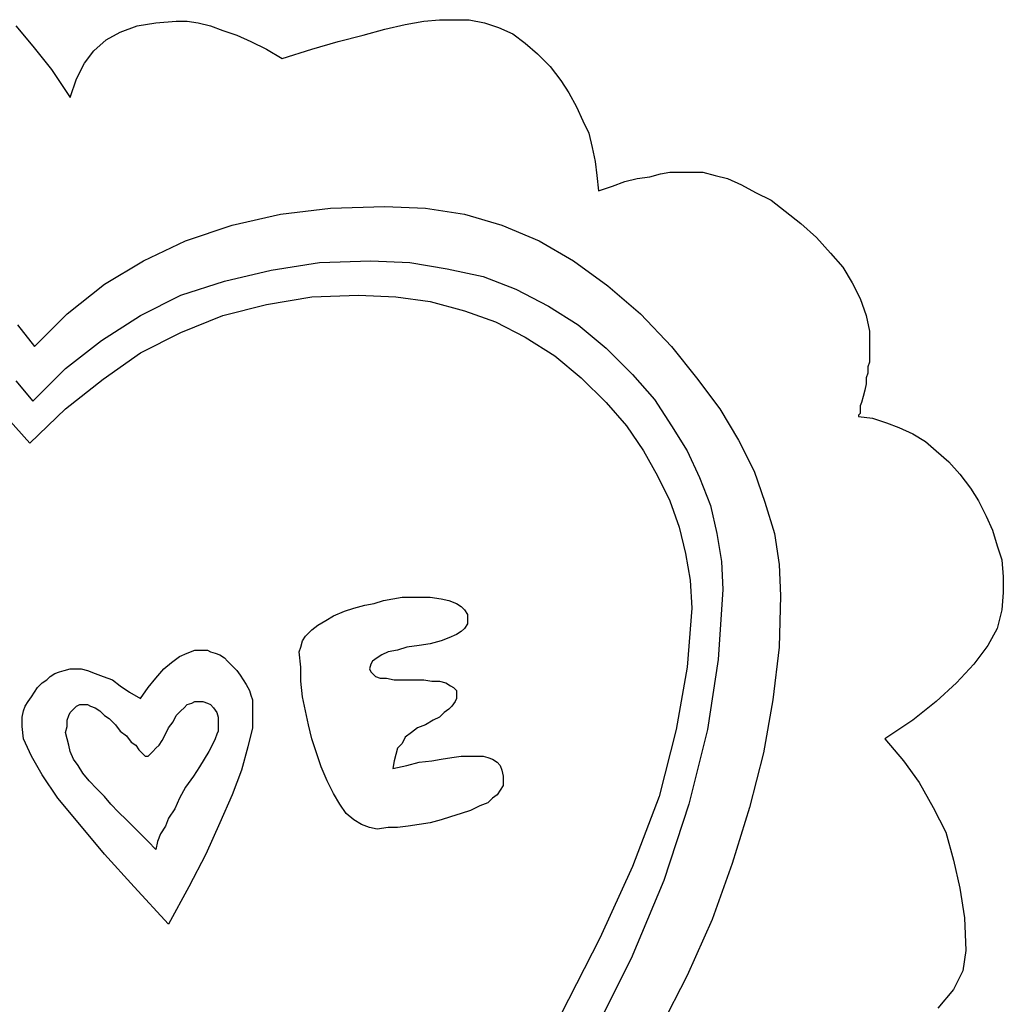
# Model space of a CAD drawing. Extents: x 0.1 to 26.3, y 0 to 2.6.
# Tile 28 of 28: x 25.1 to 26.3, y 1.3 to 2.5. Entities that reach past the tile are written whole.
import ezdxf

# ---------------------------------------------------------------- set-up
doc = ezdxf.new("R2010")
doc.units = 0

msp = doc.modelspace()

# ---------------------------------------------------------------- linework, layer by layer
at = {"color": 0}
for p, q in [((25.23242, 2.519531, 0.5), (25.25781, 2.521484, 0.5)), ((25.25781, 2.521484, 0.5), (25.27148, 2.521484, 0.5)), ((25.27148, 2.521484, 0.5), (25.28516, 2.519531, 0.5)), ((25.54492, 2.517578, 0.5), (25.56836, 2.521484, 0.5)), ((25.56836, 2.521484, 0.5), (25.58789, 2.523438, 0.5)), ((25.58789, 2.523438, 0.5), (25.60352, 2.523438, 0.5)), ((25.60352, 2.523438, 0.5), (25.625, 2.523438, 0.5)), ((25.625, 2.523438, 0.5), (25.64453, 2.519531, 0.5)), ((25.05664, 2.515625, 0.5), (25.07813, 2.490234, 0.5)), ((25.16992, 2.498047, 0.5), (25.1875, 2.507813, 0.5)), ((25.1875, 2.507813, 0.5), (25.20898, 2.515625, 0.5)), ((25.20898, 2.515625, 0.5), (25.23242, 2.519531, 0.5)), ((25.28516, 2.519531, 0.5), (25.30078, 2.515625, 0.5)), ((25.30078, 2.515625, 0.5), (25.31641, 2.509766, 0.5)), ((25.31641, 2.509766, 0.5), (25.33398, 2.503906, 0.5)), ((25.49219, 2.503906, 0.5), (25.51953, 2.511719, 0.5)), ((25.51953, 2.511719, 0.5), (25.54492, 2.517578, 0.5)), ((25.64453, 2.519531, 0.5), (25.66211, 2.513672, 0.5)), ((25.66211, 2.513672, 0.5), (25.67969, 2.505859, 0.5)), ((25.1543, 2.484375, 0.5), (25.16992, 2.498047, 0.5)), ((25.33398, 2.503906, 0.5), (25.35156, 2.496094, 0.5)), ((25.35156, 2.496094, 0.5), (25.37109, 2.486328, 0.5)), ((25.42773, 2.486328, 0.5), (25.46094, 2.496094, 0.5)), ((25.46094, 2.496094, 0.5), (25.49219, 2.503906, 0.5)), ((25.67969, 2.505859, 0.5), (25.69531, 2.494141, 0.5)), ((25.07813, 2.490234, 0.5), (25.10156, 2.460938, 0.5)), ((25.14258, 2.46875, 0.5), (25.1543, 2.484375, 0.5)), ((25.37109, 2.486328, 0.5), (25.39063, 2.474609, 0.5)), ((25.39063, 2.474609, 0.5), (25.42773, 2.486328, 0.5)), ((25.69531, 2.494141, 0.5), (25.71094, 2.480469, 0.5)), ((25.71094, 2.480469, 0.5), (25.72656, 2.464844, 0.5)), ((25.10156, 2.460938, 0.5), (25.125, 2.425781, 0.5)), ((25.13281, 2.449219, 0.5), (25.14258, 2.46875, 0.5)), ((25.72656, 2.464844, 0.5), (25.74023, 2.447266, 0.5)), ((25.125, 2.425781, 0.5), (25.13281, 2.449219, 0.5)), ((25.74023, 2.447266, 0.5), (25.75, 2.431641, 0.5)), ((25.75, 2.431641, 0.5), (25.75977, 2.414063, 0.5)), ((25.75977, 2.414063, 0.5), (25.76758, 2.396484, 0.5)), ((25.76758, 2.396484, 0.5), (25.77539, 2.380859, 0.5)), ((25.77539, 2.380859, 0.5), (25.7793, 2.363281, 0.5)), ((25.7793, 2.363281, 0.5), (25.7832, 2.345703, 0.5)), ((25.7832, 2.345703, 0.5), (25.78516, 2.328125, 0.5)), ((25.78516, 2.328125, 0.5), (25.78711, 2.308594, 0.5)), ((25.82031, 2.320313, 0.5), (25.83594, 2.324219, 0.5)), ((25.83594, 2.324219, 0.5), (25.85156, 2.326172, 0.5)), ((25.85156, 2.326172, 0.5), (25.86523, 2.330078, 0.5)), ((25.86523, 2.330078, 0.5), (25.87695, 2.332031, 0.5)), ((25.87695, 2.332031, 0.5), (25.89063, 2.332031, 0.5)), ((25.89063, 2.332031, 0.5), (25.90039, 2.332031, 0.5)), ((25.90039, 2.332031, 0.5), (25.91797, 2.332031, 0.5)), ((25.91797, 2.332031, 0.5), (25.93359, 2.328125, 0.5)), ((25.93359, 2.328125, 0.5), (25.94922, 2.324219, 0.5)), ((25.94922, 2.324219, 0.5), (25.9668, 2.316406, 0.5)), ((25.78711, 2.308594, 0.5), (25.80469, 2.314453, 0.5)), ((25.80469, 2.314453, 0.5), (25.82031, 2.320313, 0.5)), ((25.9668, 2.316406, 0.5), (25.98438, 2.306641, 0.5)), ((25.98438, 2.306641, 0.5), (26.00391, 2.296875, 0.5)), ((25.38867, 2.279297, 0.5), (25.45117, 2.287109, 0.5)), ((25.45117, 2.287109, 0.5), (25.51953, 2.289063, 0.5)), ((25.51953, 2.289063, 0.5), (25.57031, 2.287109, 0.5)), ((25.57031, 2.287109, 0.5), (25.61914, 2.279297, 0.5)), ((26.00391, 2.296875, 0.5), (26.02148, 2.283203, 0.5)), ((25.32813, 2.265625, 0.5), (25.38867, 2.279297, 0.5)), ((25.61914, 2.279297, 0.5), (25.66602, 2.265625, 0.5)), ((26.02148, 2.283203, 0.5), (26.04102, 2.267578, 0.5)), ((25.26953, 2.246094, 0.5), (25.32813, 2.265625, 0.5)), ((25.66602, 2.265625, 0.5), (25.71289, 2.246094, 0.5)), ((26.04102, 2.267578, 0.5), (26.06055, 2.25, 0.5)), ((26.06055, 2.25, 0.5), (26.07813, 2.230469, 0.5)), ((25.2168, 2.220703, 0.5), (25.26953, 2.246094, 0.5)), ((25.71289, 2.246094, 0.5), (25.75586, 2.220703, 0.5)), ((26.07813, 2.230469, 0.5), (26.09375, 2.212891, 0.5)), ((25.16797, 2.191406, 0.5), (25.2168, 2.220703, 0.5)), ((25.37695, 2.208984, 0.5), (25.4375, 2.21875, 0.5)), ((25.4375, 2.21875, 0.5), (25.50195, 2.220703, 0.5)), ((25.50195, 2.220703, 0.5), (25.55078, 2.21875, 0.5)), ((25.55078, 2.21875, 0.5), (25.59766, 2.210938, 0.5)), ((25.75586, 2.220703, 0.5), (25.79883, 2.189453, 0.5)), ((26.09375, 2.212891, 0.5), (26.10547, 2.193359, 0.5)), ((25.31836, 2.195313, 0.5), (25.37695, 2.208984, 0.5)), ((25.59766, 2.210938, 0.5), (25.64258, 2.201172, 0.5)), ((25.64258, 2.201172, 0.5), (25.68359, 2.185547, 0.5)), ((25.12109, 2.154297, 0.5), (25.16797, 2.191406, 0.5)), ((25.26367, 2.177734, 0.5), (25.31836, 2.195313, 0.5)), ((25.79883, 2.189453, 0.5), (25.83984, 2.154297, 0.5)), ((26.10547, 2.193359, 0.5), (26.11523, 2.173828, 0.5)), ((25.21289, 2.152344, 0.5), (25.26367, 2.177734, 0.5)), ((25.37109, 2.166016, 0.5), (25.42773, 2.175781, 0.5)), ((25.42773, 2.175781, 0.5), (25.48633, 2.177734, 0.5)), ((25.48633, 2.177734, 0.5), (25.5332, 2.175781, 0.5)), ((25.5332, 2.175781, 0.5), (25.57617, 2.169922, 0.5)), ((25.68359, 2.185547, 0.5), (25.72461, 2.164063, 0.5)), ((25.31641, 2.152344, 0.5), (25.37109, 2.166016, 0.5)), ((25.57617, 2.169922, 0.5), (25.61914, 2.158203, 0.5)), ((25.72461, 2.164063, 0.5), (25.76172, 2.140625, 0.5)), ((26.11523, 2.173828, 0.5), (26.12305, 2.152344, 0.5)), ((25.08008, 2.113281, 0.5), (25.12109, 2.154297, 0.5)), ((25.16406, 2.121094, 0.5), (25.21289, 2.152344, 0.5)), ((25.26367, 2.130859, 0.5), (25.31641, 2.152344, 0.5)), ((25.61914, 2.158203, 0.5), (25.6582, 2.144531, 0.5)), ((25.83984, 2.154297, 0.5), (25.87891, 2.113281, 0.5)), ((26.12305, 2.152344, 0.5), (26.12695, 2.132813, 0.5)), ((25.05859, 2.140625, 0.5), (25.08008, 2.113281, 0.5)), ((25.6582, 2.144531, 0.5), (25.69531, 2.125, 0.5)), ((25.76172, 2.140625, 0.5), (25.79688, 2.111328, 0.5)), ((25.21289, 2.105469, 0.5), (25.26367, 2.130859, 0.5)), ((25.69531, 2.125, 0.5), (25.73242, 2.101563, 0.5)), ((26.12695, 2.132813, 0.5), (26.12695, 2.111328, 0.5)), ((25.11914, 2.085938, 0.5), (25.16406, 2.121094, 0.5)), ((25.87891, 2.113281, 0.5), (25.91016, 2.074219, 0.5)), ((25.16602, 2.072266, 0.5), (25.21289, 2.105469, 0.5)), ((25.73242, 2.101563, 0.5), (25.76563, 2.074219, 0.5)), ((25.79688, 2.111328, 0.5), (25.83008, 2.078125, 0.5)), ((26.12695, 2.111328, 0.5), (26.12695, 2.105469, 0.5)), ((26.12695, 2.105469, 0.5), (26.12695, 2.099609, 0.5)), ((26.12695, 2.09375, 0.5), (26.125, 2.087891, 0.5)), ((26.125, 2.087891, 0.5), (26.125, 2.080078, 0.5)), ((26.12695, 2.099609, 0.5), (26.12695, 2.09375, 0.5)), ((25.07813, 2.044922, 0.5), (25.11914, 2.085938, 0.5)), ((25.83008, 2.078125, 0.5), (25.85742, 2.046875, 0.5)), ((26.125, 2.080078, 0.5), (26.12305, 2.074219, 0.5)), ((25.05664, 2.070313, 0.5), (25.07813, 2.044922, 0.5)), ((25.11914, 2.035156, 0.5), (25.16602, 2.072266, 0.5)), ((25.76563, 2.074219, 0.5), (25.79688, 2.042969, 0.5)), ((25.91016, 2.074219, 0.5), (25.93945, 2.035156, 0.5)), ((26.12305, 2.066406, 0.5), (26.12109, 2.058594, 0.5)), ((26.12305, 2.074219, 0.5), (26.12305, 2.066406, 0.5)), ((26.11914, 2.050781, 0.5), (26.11719, 2.042969, 0.5)), ((26.12109, 2.058594, 0.5), (26.11914, 2.050781, 0.5)), ((25.79688, 2.042969, 0.5), (25.82227, 2.013672, 0.5)), ((25.85742, 2.046875, 0.5), (25.87891, 2.013672, 0.5)), ((26.11719, 2.042969, 0.5), (26.11523, 2.039063, 0.5)), ((26.11523, 2.039063, 0.5), (26.11523, 2.033203, 0.5)), ((25.03516, 2.035156, 0.5), (25.07422, 1.992188, 0.5)), ((25.07422, 1.992188, 0.5), (25.11914, 2.035156, 0.5)), ((25.93945, 2.035156, 0.5), (25.96289, 1.996094, 0.5)), ((26.11523, 2.029297, 0.5), (26.11328, 2.027344, 0.5)), ((26.11328, 2.027344, 0.5), (26.11328, 2.025391, 0.5)), ((26.11523, 2.033203, 0.5), (26.11523, 2.029297, 0.5)), ((25.82227, 2.013672, 0.5), (25.84375, 1.982422, 0.5)), ((25.87891, 2.013672, 0.5), (25.89844, 1.982422, 0.5)), ((26.11328, 2.025391, 0.5), (26.11328, 2.025391, 0.5)), ((26.11328, 2.025391, 0.5), (26.13086, 2.023438, 0.5)), ((26.13086, 2.023438, 0.5), (26.14844, 2.017578, 0.5)), ((26.14844, 2.017578, 0.5), (26.16406, 2.011719, 0.5)), ((26.16406, 2.011719, 0.5), (26.18164, 2.003906, 0.5)), ((26.18164, 2.003906, 0.5), (26.19727, 1.994141, 0.5)), ((25.96289, 1.996094, 0.5), (25.98242, 1.957031, 0.5)), ((26.19727, 1.994141, 0.5), (26.21094, 1.982422, 0.5)), ((25.84375, 1.982422, 0.5), (25.86133, 1.951172, 0.5)), ((25.89844, 1.982422, 0.5), (25.91406, 1.949219, 0.5)), ((26.21094, 1.982422, 0.5), (26.22656, 1.96875, 0.5)), ((26.22656, 1.96875, 0.5), (26.24023, 1.953125, 0.5)), ((25.98242, 1.957031, 0.5), (25.99609, 1.917969, 0.5)), ((26.24023, 1.953125, 0.5), (26.25391, 1.935547, 0.5)), ((25.86133, 1.951172, 0.5), (25.87695, 1.919922, 0.5)), ((25.91406, 1.949219, 0.5), (25.92773, 1.914063, 0.5)), ((26.25391, 1.935547, 0.5), (26.26367, 1.919922, 0.5)), ((25.87695, 1.919922, 0.5), (25.88867, 1.886719, 0.5)), ((25.99609, 1.917969, 0.5), (26.00781, 1.878906, 0.5)), ((26.26367, 1.919922, 0.5), (26.27344, 1.900391, 0.5)), ((25.92773, 1.914063, 0.5), (25.93555, 1.878906, 0.5)), ((26.27344, 1.900391, 0.5), (26.28125, 1.882813, 0.5)), ((25.88867, 1.886719, 0.5), (25.89648, 1.853516, 0.5)), ((25.93555, 1.878906, 0.5), (25.94141, 1.84375, 0.5)), ((26.00781, 1.878906, 0.5), (26.01367, 1.839844, 0.5)), ((26.28125, 1.882813, 0.5), (26.28711, 1.863281, 0.5)), ((25.89648, 1.853516, 0.5), (25.90234, 1.820313, 0.5)), ((26.28711, 1.863281, 0.5), (26.29297, 1.845703, 0.5)), ((25.94141, 1.84375, 0.5), (25.94336, 1.808594, 0.5)), ((26.29297, 1.845703, 0.5), (26.29492, 1.824219, 0.5)), ((26.01367, 1.839844, 0.5), (26.01563, 1.800781, 0.5)), ((25.90234, 1.820313, 0.5), (25.9043, 1.785156, 0.5)), ((26.29492, 1.824219, 0.5), (26.29492, 1.804688, 0.5)), ((25.94336, 1.808594, 0.5), (25.9375, 1.720703, 0.5)), ((26.29492, 1.804688, 0.5), (26.29297, 1.783203, 0.5)), ((25.50586, 1.791016, 0.5), (25.51758, 1.794922, 0.5)), ((25.51758, 1.794922, 0.5), (25.5293, 1.796875, 0.5)), ((25.5293, 1.796875, 0.5), (25.54102, 1.798828, 0.5)), ((25.54102, 1.798828, 0.5), (25.55078, 1.798828, 0.5)), ((25.55078, 1.798828, 0.5), (25.5625, 1.798828, 0.5)), ((25.5625, 1.798828, 0.5), (25.57617, 1.798828, 0.5)), ((25.57617, 1.798828, 0.5), (25.58984, 1.796875, 0.5)), ((25.58984, 1.796875, 0.5), (25.59961, 1.794922, 0.5)), ((25.59961, 1.794922, 0.5), (25.60938, 1.791016, 0.5)), ((26.01563, 1.800781, 0.5), (26.01367, 1.736328, 0.5)), ((25.45508, 1.775391, 0.5), (25.46875, 1.78125, 0.5)), ((25.46875, 1.78125, 0.5), (25.48047, 1.785156, 0.5)), ((25.48047, 1.785156, 0.5), (25.49414, 1.789063, 0.5)), ((25.49414, 1.789063, 0.5), (25.50586, 1.791016, 0.5)), ((25.60938, 1.791016, 0.5), (25.61523, 1.787109, 0.5)), ((25.61523, 1.787109, 0.5), (25.61914, 1.783203, 0.5)), ((25.61914, 1.783203, 0.5), (25.62305, 1.777344, 0.5)), ((25.9043, 1.785156, 0.5), (25.89844, 1.710938, 0.5)), ((26.29297, 1.783203, 0.5), (26.28711, 1.759766, 0.5)), ((25.43555, 1.763672, 0.5), (25.44531, 1.769531, 0.5)), ((25.44531, 1.769531, 0.5), (25.45508, 1.775391, 0.5)), ((25.62305, 1.777344, 0.5), (25.62305, 1.769531, 0.5)), ((25.62305, 1.769531, 0.5), (25.62305, 1.765625, 0.5)), ((25.41992, 1.75, 0.5), (25.42773, 1.757813, 0.5)), ((25.42773, 1.757813, 0.5), (25.43555, 1.763672, 0.5)), ((25.61523, 1.755859, 0.5), (25.60938, 1.751953, 0.5)), ((25.61914, 1.759766, 0.5), (25.61523, 1.755859, 0.5)), ((25.62305, 1.765625, 0.5), (25.61914, 1.759766, 0.5)), ((26.28711, 1.759766, 0.5), (26.27539, 1.738281, 0.5)), ((25.41406, 1.736328, 0.5), (25.41602, 1.744141, 0.5)), ((25.41602, 1.744141, 0.5), (25.41992, 1.75, 0.5)), ((25.58984, 1.744141, 0.5), (25.57617, 1.740234, 0.5)), ((25.59961, 1.748047, 0.5), (25.58984, 1.744141, 0.5)), ((25.60938, 1.751953, 0.5), (25.59961, 1.748047, 0.5)), ((25.27148, 1.728516, 0.5), (25.28125, 1.732422, 0.5)), ((25.28125, 1.732422, 0.5), (25.29102, 1.732422, 0.5)), ((25.29102, 1.732422, 0.5), (25.29688, 1.732422, 0.5)), ((25.29688, 1.732422, 0.5), (25.30078, 1.730469, 0.5)), ((25.30078, 1.730469, 0.5), (25.30664, 1.728516, 0.5)), ((25.41211, 1.730469, 0.5), (25.41406, 1.736328, 0.5)), ((25.41406, 1.710938, 0.5), (25.41211, 1.730469, 0.5)), ((25.52344, 1.730469, 0.5), (25.51563, 1.726563, 0.5)), ((25.53516, 1.732422, 0.5), (25.52344, 1.730469, 0.5)), ((25.54688, 1.736328, 0.5), (25.53516, 1.732422, 0.5)), ((25.5625, 1.738281, 0.5), (25.54688, 1.736328, 0.5)), ((25.57617, 1.740234, 0.5), (25.5625, 1.738281, 0.5)), ((26.01367, 1.736328, 0.5), (26.00586, 1.669922, 0.5)), ((26.27539, 1.738281, 0.5), (26.25781, 1.714844, 0.5)), ((25.25195, 1.716797, 0.5), (25.26172, 1.724609, 0.5)), ((25.26172, 1.724609, 0.5), (25.27148, 1.728516, 0.5)), ((25.30664, 1.728516, 0.5), (25.3125, 1.726563, 0.5)), ((25.3125, 1.726563, 0.5), (25.31836, 1.722656, 0.5)), ((25.31836, 1.722656, 0.5), (25.32227, 1.71875, 0.5)), ((25.32227, 1.71875, 0.5), (25.32813, 1.712891, 0.5)), ((25.50391, 1.71875, 0.5), (25.50195, 1.714844, 0.5)), ((25.50977, 1.722656, 0.5), (25.50391, 1.71875, 0.5)), ((25.51563, 1.726563, 0.5), (25.50977, 1.722656, 0.5)), ((25.9375, 1.720703, 0.5), (25.92383, 1.632813, 0.5)), ((25.10547, 1.703125, 0.5), (25.11133, 1.705078, 0.5)), ((25.11133, 1.705078, 0.5), (25.11719, 1.707031, 0.5)), ((25.11719, 1.707031, 0.5), (25.125, 1.708984, 0.5)), ((25.125, 1.708984, 0.5), (25.13086, 1.708984, 0.5)), ((25.13086, 1.708984, 0.5), (25.13867, 1.708984, 0.5)), ((25.13867, 1.708984, 0.5), (25.14648, 1.707031, 0.5)), ((25.14648, 1.707031, 0.5), (25.15625, 1.703125, 0.5)), ((25.23242, 1.697266, 0.5), (25.24219, 1.708984, 0.5)), ((25.24219, 1.708984, 0.5), (25.25195, 1.716797, 0.5)), ((25.32813, 1.712891, 0.5), (25.33398, 1.707031, 0.5)), ((25.33398, 1.707031, 0.5), (25.33789, 1.701172, 0.5)), ((25.41406, 1.693359, 0.5), (25.41406, 1.710938, 0.5)), ((25.50195, 1.714844, 0.5), (25.5, 1.708984, 0.5)), ((25.5, 1.708984, 0.5), (25.50195, 1.705078, 0.5)), ((25.50195, 1.705078, 0.5), (25.50391, 1.703125, 0.5)), ((25.89844, 1.710938, 0.5), (25.88477, 1.632813, 0.5)), ((26.25781, 1.714844, 0.5), (26.23633, 1.691406, 0.5)), ((25.08984, 1.691406, 0.5), (25.0957, 1.695313, 0.5)), ((25.0957, 1.695313, 0.5), (25.09961, 1.699219, 0.5)), ((25.09961, 1.699219, 0.5), (25.10547, 1.703125, 0.5)), ((25.15625, 1.703125, 0.5), (25.16602, 1.699219, 0.5)), ((25.16602, 1.699219, 0.5), (25.17773, 1.695313, 0.5)), ((25.17773, 1.695313, 0.5), (25.1875, 1.6875, 0.5)), ((25.22266, 1.685547, 0.5), (25.23242, 1.697266, 0.5)), ((25.33789, 1.701172, 0.5), (25.3418, 1.695313, 0.5)), ((25.3418, 1.695313, 0.5), (25.3457, 1.689453, 0.5)), ((25.41602, 1.673828, 0.5), (25.41406, 1.693359, 0.5)), ((25.50391, 1.703125, 0.5), (25.50781, 1.699219, 0.5)), ((25.50781, 1.699219, 0.5), (25.51367, 1.697266, 0.5)), ((25.51367, 1.697266, 0.5), (25.52148, 1.697266, 0.5)), ((25.52148, 1.697266, 0.5), (25.53125, 1.695313, 0.5)), ((25.53125, 1.695313, 0.5), (25.54297, 1.695313, 0.5)), ((25.54297, 1.695313, 0.5), (25.55469, 1.695313, 0.5)), ((25.55469, 1.695313, 0.5), (25.56836, 1.695313, 0.5)), ((25.56836, 1.695313, 0.5), (25.57813, 1.693359, 0.5)), ((25.57813, 1.693359, 0.5), (25.58789, 1.693359, 0.5)), ((25.58789, 1.693359, 0.5), (25.5957, 1.691406, 0.5)), ((25.08008, 1.679688, 0.5), (25.08398, 1.685547, 0.5)), ((25.08398, 1.685547, 0.5), (25.08984, 1.691406, 0.5)), ((25.1875, 1.6875, 0.5), (25.19922, 1.679688, 0.5)), ((25.21289, 1.671875, 0.5), (25.22266, 1.685547, 0.5)), ((25.3457, 1.689453, 0.5), (25.34961, 1.681641, 0.5)), ((25.34961, 1.681641, 0.5), (25.35156, 1.675781, 0.5)), ((25.5957, 1.691406, 0.5), (25.60156, 1.6875, 0.5)), ((25.60156, 1.6875, 0.5), (25.60547, 1.685547, 0.5)), ((25.60547, 1.685547, 0.5), (25.60938, 1.681641, 0.5)), ((25.60938, 1.681641, 0.5), (25.60938, 1.675781, 0.5)), ((26.23633, 1.691406, 0.5), (26.21094, 1.667969, 0.5)), ((25.06836, 1.662109, 0.5), (25.07227, 1.667969, 0.5)), ((25.07227, 1.667969, 0.5), (25.07617, 1.673828, 0.5)), ((25.07617, 1.673828, 0.5), (25.08008, 1.679688, 0.5)), ((25.19922, 1.679688, 0.5), (25.21289, 1.671875, 0.5)), ((25.27734, 1.666016, 0.5), (25.28125, 1.667969, 0.5)), ((25.28125, 1.667969, 0.5), (25.28516, 1.667969, 0.5)), ((25.28516, 1.667969, 0.5), (25.29102, 1.667969, 0.5)), ((25.29102, 1.667969, 0.5), (25.29688, 1.666016, 0.5)), ((25.35156, 1.675781, 0.5), (25.35352, 1.669922, 0.5)), ((25.35352, 1.669922, 0.5), (25.35352, 1.662109, 0.5)), ((25.41992, 1.65625, 0.5), (25.41602, 1.673828, 0.5)), ((25.60742, 1.667969, 0.5), (25.60352, 1.662109, 0.5)), ((25.60938, 1.671875, 0.5), (25.60742, 1.667969, 0.5)), ((25.60938, 1.675781, 0.5), (25.60938, 1.671875, 0.5)), ((26.00586, 1.669922, 0.5), (25.99414, 1.603516, 0.5)), ((26.21094, 1.667969, 0.5), (26.18164, 1.644531, 0.5)), ((25.06445, 1.648438, 0.5), (25.06641, 1.65625, 0.5)), ((25.06641, 1.65625, 0.5), (25.06836, 1.662109, 0.5)), ((25.125, 1.654297, 0.5), (25.12891, 1.658203, 0.5)), ((25.12891, 1.658203, 0.5), (25.13281, 1.662109, 0.5)), ((25.13281, 1.662109, 0.5), (25.13672, 1.664063, 0.5)), ((25.13672, 1.664063, 0.5), (25.14063, 1.664063, 0.5)), ((25.14063, 1.664063, 0.5), (25.14648, 1.664063, 0.5)), ((25.14648, 1.664063, 0.5), (25.15039, 1.662109, 0.5)), ((25.15039, 1.662109, 0.5), (25.15625, 1.660156, 0.5)), ((25.15625, 1.660156, 0.5), (25.16211, 1.65625, 0.5)), ((25.16211, 1.65625, 0.5), (25.16797, 1.650391, 0.5)), ((25.25781, 1.650391, 0.5), (25.26367, 1.65625, 0.5)), ((25.26367, 1.65625, 0.5), (25.26758, 1.660156, 0.5)), ((25.26758, 1.660156, 0.5), (25.27148, 1.664063, 0.5)), ((25.27148, 1.664063, 0.5), (25.27734, 1.666016, 0.5)), ((25.29688, 1.666016, 0.5), (25.30078, 1.664063, 0.5)), ((25.30078, 1.664063, 0.5), (25.30469, 1.660156, 0.5)), ((25.30469, 1.660156, 0.5), (25.30859, 1.654297, 0.5)), ((25.35352, 1.662109, 0.5), (25.35352, 1.65625, 0.5)), ((25.35352, 1.65625, 0.5), (25.35352, 1.634766, 0.5)), ((25.42383, 1.638672, 0.5), (25.41992, 1.65625, 0.5)), ((25.59961, 1.658203, 0.5), (25.59375, 1.654297, 0.5)), ((25.60352, 1.662109, 0.5), (25.59961, 1.658203, 0.5)), ((25.06445, 1.642578, 0.5), (25.06445, 1.648438, 0.5)), ((25.12109, 1.644531, 0.5), (25.12305, 1.650391, 0.5)), ((25.12109, 1.636719, 0.5), (25.12109, 1.644531, 0.5)), ((25.12305, 1.650391, 0.5), (25.125, 1.654297, 0.5)), ((25.16797, 1.650391, 0.5), (25.17383, 1.646484, 0.5)), ((25.17383, 1.646484, 0.5), (25.18164, 1.638672, 0.5)), ((25.25391, 1.642578, 0.5), (25.25781, 1.650391, 0.5)), ((25.30859, 1.654297, 0.5), (25.31055, 1.648438, 0.5)), ((25.31055, 1.648438, 0.5), (25.31055, 1.642578, 0.5)), ((25.58008, 1.644531, 0.5), (25.57031, 1.638672, 0.5)), ((25.58789, 1.648438, 0.5), (25.58008, 1.644531, 0.5)), ((25.59375, 1.654297, 0.5), (25.58789, 1.648438, 0.5)), ((26.18164, 1.644531, 0.5), (26.14648, 1.621094, 0.5)), ((25.06445, 1.636719, 0.5), (25.06445, 1.642578, 0.5)), ((25.06641, 1.621094, 0.5), (25.06445, 1.636719, 0.5)), ((25.11914, 1.628906, 0.5), (25.12109, 1.636719, 0.5)), ((25.18164, 1.638672, 0.5), (25.1875, 1.630859, 0.5)), ((25.1875, 1.630859, 0.5), (25.19531, 1.625, 0.5)), ((25.24414, 1.626953, 0.5), (25.24805, 1.634766, 0.5)), ((25.24805, 1.634766, 0.5), (25.25391, 1.642578, 0.5)), ((25.31055, 1.630859, 0.5), (25.30859, 1.626953, 0.5)), ((25.31055, 1.642578, 0.5), (25.31055, 1.632813, 0.5)), ((25.31055, 1.632813, 0.5), (25.31055, 1.630859, 0.5)), ((25.35352, 1.634766, 0.5), (25.34766, 1.611328, 0.5)), ((25.42773, 1.621094, 0.5), (25.42383, 1.638672, 0.5)), ((25.56055, 1.634766, 0.5), (25.55273, 1.628906, 0.5)), ((25.57031, 1.638672, 0.5), (25.56055, 1.634766, 0.5)), ((25.88477, 1.632813, 0.5), (25.86328, 1.548828, 0.5)), ((25.92383, 1.632813, 0.5), (25.90039, 1.539063, 0.5)), ((25.07617, 1.599609, 0.5), (25.06641, 1.621094, 0.5)), ((25.12109, 1.621094, 0.5), (25.11914, 1.628906, 0.5)), ((25.12305, 1.613281, 0.5), (25.12109, 1.621094, 0.5)), ((25.19531, 1.625, 0.5), (25.20117, 1.617188, 0.5)), ((25.23633, 1.613281, 0.5), (25.24023, 1.619141, 0.5)), ((25.24023, 1.619141, 0.5), (25.24414, 1.626953, 0.5)), ((25.30664, 1.621094, 0.5), (25.30273, 1.613281, 0.5)), ((25.30859, 1.626953, 0.5), (25.30664, 1.621094, 0.5)), ((25.43359, 1.603516, 0.5), (25.42773, 1.621094, 0.5)), ((25.54492, 1.623047, 0.5), (25.54102, 1.615234, 0.5)), ((25.55273, 1.628906, 0.5), (25.54492, 1.623047, 0.5)), ((26.14648, 1.621094, 0.5), (26.16992, 1.59375, 0.5)), ((25.125, 1.605469, 0.5), (25.12305, 1.613281, 0.5)), ((25.20117, 1.617188, 0.5), (25.20703, 1.613281, 0.5)), ((25.20703, 1.613281, 0.5), (25.21094, 1.607422, 0.5)), ((25.21094, 1.607422, 0.5), (25.21484, 1.603516, 0.5)), ((25.22852, 1.605469, 0.5), (25.23242, 1.609375, 0.5)), ((25.23242, 1.609375, 0.5), (25.23633, 1.613281, 0.5)), ((25.30273, 1.613281, 0.5), (25.29883, 1.605469, 0.5)), ((25.34766, 1.611328, 0.5), (25.33984, 1.582031, 0.5)), ((25.53516, 1.609375, 0.5), (25.5332, 1.601563, 0.5)), ((25.54102, 1.615234, 0.5), (25.53516, 1.609375, 0.5)), ((25.08984, 1.576172, 0.5), (25.07617, 1.599609, 0.5)), ((25.12891, 1.595703, 0.5), (25.125, 1.605469, 0.5)), ((25.13477, 1.587891, 0.5), (25.12891, 1.595703, 0.5)), ((25.21484, 1.603516, 0.5), (25.2168, 1.601563, 0.5)), ((25.2168, 1.601563, 0.5), (25.21875, 1.599609, 0.5)), ((25.21875, 1.599609, 0.5), (25.2207, 1.599609, 0.5)), ((25.2207, 1.599609, 0.5), (25.22266, 1.599609, 0.5)), ((25.22266, 1.599609, 0.5), (25.22461, 1.601563, 0.5)), ((25.22461, 1.601563, 0.5), (25.22852, 1.605469, 0.5)), ((25.29297, 1.595703, 0.5), (25.28711, 1.585938, 0.5)), ((25.29883, 1.605469, 0.5), (25.29297, 1.595703, 0.5)), ((25.43945, 1.585938, 0.5), (25.43359, 1.603516, 0.5)), ((25.53125, 1.59375, 0.5), (25.5293, 1.583984, 0.5)), ((25.5332, 1.601563, 0.5), (25.53125, 1.59375, 0.5)), ((25.5625, 1.591797, 0.5), (25.57813, 1.59375, 0.5)), ((25.57813, 1.59375, 0.5), (25.58984, 1.595703, 0.5)), ((25.58984, 1.595703, 0.5), (25.60352, 1.597656, 0.5)), ((25.60352, 1.597656, 0.5), (25.61523, 1.599609, 0.5)), ((25.61523, 1.599609, 0.5), (25.625, 1.599609, 0.5)), ((25.625, 1.599609, 0.5), (25.63477, 1.599609, 0.5)), ((25.63477, 1.599609, 0.5), (25.64258, 1.599609, 0.5)), ((25.64258, 1.599609, 0.5), (25.64844, 1.597656, 0.5)), ((25.64844, 1.597656, 0.5), (25.6543, 1.595703, 0.5)), ((25.6543, 1.595703, 0.5), (25.66016, 1.591797, 0.5)), ((25.99414, 1.603516, 0.5), (25.97656, 1.535156, 0.5)), ((26.16992, 1.59375, 0.5), (26.18945, 1.566406, 0.5)), ((25.14063, 1.578125, 0.5), (25.13477, 1.587891, 0.5)), ((25.28711, 1.585938, 0.5), (25.2793, 1.574219, 0.5)), ((25.33984, 1.582031, 0.5), (25.32813, 1.550781, 0.5)), ((25.44727, 1.568359, 0.5), (25.43945, 1.585938, 0.5)), ((25.5293, 1.583984, 0.5), (25.54688, 1.587891, 0.5)), ((25.54688, 1.587891, 0.5), (25.5625, 1.591797, 0.5)), ((25.66016, 1.591797, 0.5), (25.66406, 1.587891, 0.5)), ((25.66406, 1.587891, 0.5), (25.66602, 1.582031, 0.5)), ((25.66602, 1.582031, 0.5), (25.66797, 1.574219, 0.5)), ((25.10938, 1.546875, 0.5), (25.08984, 1.576172, 0.5)), ((25.14844, 1.568359, 0.5), (25.14063, 1.578125, 0.5)), ((25.2793, 1.574219, 0.5), (25.26953, 1.560547, 0.5)), ((25.66797, 1.574219, 0.5), (25.66797, 1.566406, 0.5)), ((25.1582, 1.558594, 0.5), (25.14844, 1.568359, 0.5)), ((25.16797, 1.548828, 0.5), (25.1582, 1.558594, 0.5)), ((25.26953, 1.560547, 0.5), (25.26172, 1.546875, 0.5)), ((25.45508, 1.552734, 0.5), (25.44727, 1.568359, 0.5)), ((25.66406, 1.556641, 0.5), (25.66016, 1.550781, 0.5)), ((25.66797, 1.5625, 0.5), (25.66406, 1.556641, 0.5)), ((25.66797, 1.566406, 0.5), (25.66797, 1.5625, 0.5)), ((26.18945, 1.566406, 0.5), (26.20703, 1.535156, 0.5)), ((25.13672, 1.513672, 0.5), (25.10938, 1.546875, 0.5)), ((25.17578, 1.539063, 0.5), (25.16797, 1.548828, 0.5)), ((25.26172, 1.546875, 0.5), (25.25586, 1.533203, 0.5)), ((25.32813, 1.550781, 0.5), (25.3125, 1.515625, 0.5)), ((25.46289, 1.539063, 0.5), (25.45508, 1.552734, 0.5)), ((25.6543, 1.546875, 0.5), (25.64844, 1.541016, 0.5)), ((25.66016, 1.550781, 0.5), (25.6543, 1.546875, 0.5)), ((25.86328, 1.548828, 0.5), (25.83008, 1.460938, 0.5)), ((25.18555, 1.529297, 0.5), (25.17578, 1.539063, 0.5)), ((25.25586, 1.533203, 0.5), (25.24805, 1.521484, 0.5)), ((25.4707, 1.527344, 0.5), (25.46289, 1.539063, 0.5)), ((25.63867, 1.537109, 0.5), (25.62695, 1.53125, 0.5)), ((25.64844, 1.541016, 0.5), (25.63867, 1.537109, 0.5)), ((25.90039, 1.539063, 0.5), (25.86914, 1.443359, 0.5)), ((25.97656, 1.535156, 0.5), (25.95508, 1.464844, 0.5)), ((26.20703, 1.535156, 0.5), (26.22266, 1.503906, 0.5)), ((25.19531, 1.519531, 0.5), (25.18555, 1.529297, 0.5)), ((25.20508, 1.509766, 0.5), (25.19531, 1.519531, 0.5)), ((25.24805, 1.521484, 0.5), (25.24414, 1.511719, 0.5)), ((25.48047, 1.519531, 0.5), (25.4707, 1.527344, 0.5)), ((25.49023, 1.513672, 0.5), (25.48047, 1.519531, 0.5)), ((25.58984, 1.519531, 0.5), (25.57617, 1.515625, 0.5)), ((25.60156, 1.523438, 0.5), (25.58984, 1.519531, 0.5)), ((25.61523, 1.527344, 0.5), (25.60156, 1.523438, 0.5)), ((25.62695, 1.53125, 0.5), (25.61523, 1.527344, 0.5)), ((25.16797, 1.476563, 0.5), (25.13672, 1.513672, 0.5)), ((25.21289, 1.501953, 0.5), (25.20508, 1.509766, 0.5)), ((25.24414, 1.511719, 0.5), (25.23828, 1.501953, 0.5)), ((25.3125, 1.515625, 0.5), (25.29492, 1.476563, 0.5)), ((25.5, 1.509766, 0.5), (25.49023, 1.513672, 0.5)), ((25.50977, 1.507813, 0.5), (25.5, 1.509766, 0.5)), ((25.52344, 1.509766, 0.5), (25.50977, 1.507813, 0.5)), ((25.53516, 1.509766, 0.5), (25.52344, 1.509766, 0.5)), ((25.54883, 1.511719, 0.5), (25.53516, 1.509766, 0.5)), ((25.5625, 1.513672, 0.5), (25.54883, 1.511719, 0.5)), ((25.57617, 1.515625, 0.5), (25.5625, 1.513672, 0.5)), ((25.22266, 1.492188, 0.5), (25.21289, 1.501953, 0.5)), ((25.23828, 1.501953, 0.5), (25.23438, 1.492188, 0.5)), ((26.22266, 1.503906, 0.5), (26.23242, 1.46875, 0.5)), ((25.23242, 1.482422, 0.5), (25.22266, 1.492188, 0.5)), ((25.23438, 1.492188, 0.5), (25.23242, 1.482422, 0.5)), ((25.20508, 1.435547, 0.5), (25.16797, 1.476563, 0.5)), ((25.29492, 1.476563, 0.5), (25.27344, 1.435547, 0.5)), ((25.83008, 1.460938, 0.5), (25.78906, 1.371094, 0.5)), ((25.95508, 1.464844, 0.5), (25.92969, 1.394531, 0.5)), ((26.23242, 1.46875, 0.5), (26.24023, 1.433594, 0.5)), ((25.24805, 1.388672, 0.5), (25.20508, 1.435547, 0.5)), ((25.27344, 1.435547, 0.5), (25.24805, 1.388672, 0.5)), ((25.86914, 1.443359, 0.5), (25.82813, 1.345703, 0.5)), ((26.24023, 1.433594, 0.5), (26.24609, 1.396484, 0.5)), ((26.24609, 1.396484, 0.5), (26.24805, 1.355469, 0.5)), ((25.92969, 1.394531, 0.5), (25.89844, 1.324219, 0.5)), ((25.78906, 1.371094, 0.5), (25.74023, 1.275391, 0.5)), ((26.24805, 1.355469, 0.5), (26.24414, 1.330078, 0.5)), ((25.82813, 1.345703, 0.5), (25.77734, 1.244141, 0.5)), ((25.89844, 1.324219, 0.5), (25.86133, 1.251953, 0.5)), ((26.24414, 1.330078, 0.5), (26.23242, 1.306641, 0.5)), ((26.23242, 1.306641, 0.5), (26.21289, 1.283203, 0.5))]:
    msp.add_line(p, q, dxfattribs=at)

doc.saveas('drawing.dxf')
